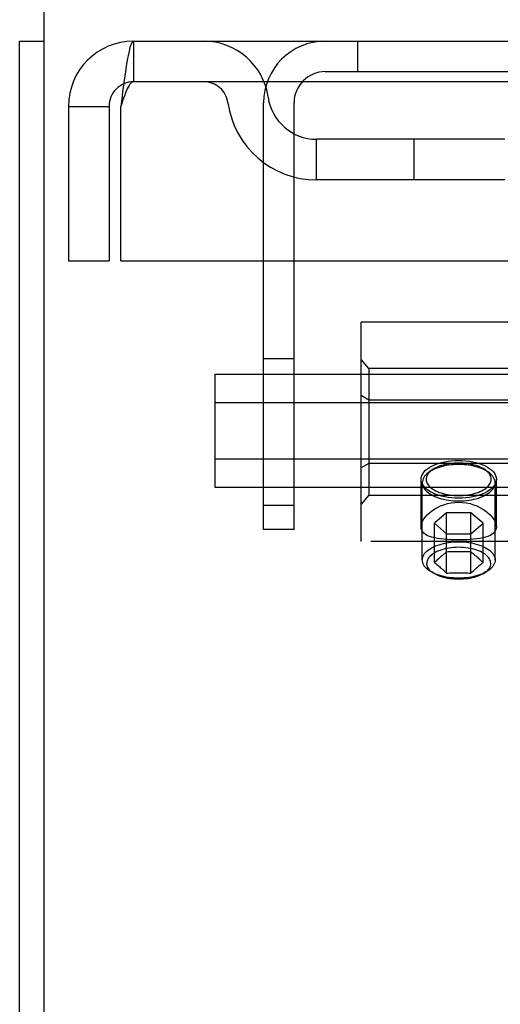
# Model space of a CAD drawing. Header units: inches. Extents: x 0 to 268, y 0 to 174.
# Tile 39 of 125: x 48.14 to 49.37, y 128.63 to 131.15. Entities that reach past the tile are written whole.
import ezdxf

# ---------------------------------------------------------------- set-up
doc = ezdxf.new("R2010")
doc.units = ezdxf.units.IN
doc.header["$LTSCALE"] = 14.754949
doc.header["$MEASUREMENT"] = 0
doc.linetypes.add('HIDDEN', pattern=[0.2, 0.1, -0.1])
doc.layers.get('0').update_dxf_attribs({"linetype": 'CONTINUOUS'})
doc.layers.add('DEFAULT_2', color=8, linetype='HIDDEN')

msp = doc.modelspace()

# ---------------------------------------------------------------- linework, layer by layer
at = {"color": 7, "linetype": 'Continuous'}
for p, q in [((48.2058, 128.0361), (48.2058, 131.2236)), ((48.1433, 47.3486), (48.1433, 131.0986)), ((48.1433, 131.0986), (48.2058, 131.0986))]:
    msp.add_line(p, q, dxfattribs=at)
at = {"layer": 'DEFAULT_2', "color": 8, "linetype": 'HIDDEN'}
for p, q in [((48.4353, 131.0986), (48.4353, 130.9946)), ((48.4353, 131.0986), (52.7058, 131.0986)), ((49.0093, 131.0986), (49.0093, 131.0206)), ((48.9263, 131.0206), (50.6103, 131.0206)), ((52.7058, 130.9946), (48.4353, 130.9946)), ((48.2683, 130.9316), (48.2683, 130.5361)), ((48.2683, 130.9316), (48.3723, 130.9316)), ((48.3723, 130.9316), (48.3723, 130.5361)), ((48.4023, 130.5361), (48.4023, 130.9316)), ((48.7683, 129.8486), (48.7683, 130.9406)), ((48.8463, 129.8486), (48.8463, 130.9406)), ((48.9038, 130.7436), (48.9038, 130.8476)), ((49.3867, 130.8476), (48.9038, 130.8476)), ((49.1538, 130.7436), (49.1538, 130.8476)), ((49.3867, 130.7436), (48.9038, 130.7436)), ((48.2683, 130.5361), (48.3723, 130.5361)), ((48.4023, 130.5361), (52.4558, 130.5361)), ((49.0183, 129.8176), (49.0183, 130.3796)), ((49.6746, 130.3796), (49.0183, 130.3796)), ((48.7683, 130.2861), (48.8463, 130.2861)), ((49.0383, 130.2609), (49.0183, 130.2839)), ((48.6433, 130.2458), (48.6433, 129.9571)), ((48.6433, 130.2458), (125.3933, 130.2458)), ((49.0383, 130.2609), (49.0383, 129.9364)), ((50.4983, 130.2609), (49.0383, 130.2609)), ((48.6433, 130.1736), (125.3933, 130.1736)), ((49.0383, 130.1797), (49.0183, 130.1913)), ((50.4983, 130.1797), (49.0383, 130.1797)), ((48.6433, 130.0293), (125.3933, 130.0293)), ((49.0383, 130.0175), (49.0183, 130.006)), ((50.4983, 130.0175), (49.0383, 130.0175)), ((49.2004, 130.001), (49.1922, 129.9952)), ((49.3363, 130.001), (49.3445, 129.9952)), ((49.1718, 129.8553), (49.1718, 129.9769)), ((49.3648, 129.8553), (49.3648, 129.9769)), ((48.6433, 129.9571), (125.3933, 129.9571)), ((49.1751, 129.7704), (49.1751, 129.9683)), ((49.3616, 129.7704), (49.3616, 129.9683)), ((49.0383, 129.9364), (49.0183, 129.9133)), ((49.0383, 129.9364), (50.4983, 129.9364)), ((48.7683, 129.9111), (48.8463, 129.9111)), ((49.2372, 129.8914), (49.206, 129.8644)), ((49.2372, 129.7368), (49.2372, 129.8914)), ((49.2995, 129.8914), (49.2372, 129.8914)), ((49.2995, 129.7368), (49.2995, 129.8914)), ((49.3307, 129.8644), (49.2995, 129.8914)), ((48.8463, 129.8486), (48.7683, 129.8486)), ((49.206, 129.7638), (49.206, 129.8644)), ((49.206, 129.8644), (49.2372, 129.8374)), ((49.2995, 129.8374), (49.3307, 129.8644)), ((49.3307, 129.7638), (49.3307, 129.8644)), ((50.5183, 129.8176), (49.0183, 129.8176)), ((49.2372, 129.8374), (49.2995, 129.8374)), ((49.2103, 129.7678), (49.2081, 129.7658)), ((49.2124, 129.7698), (49.2103, 129.7678)), ((49.2146, 129.7717), (49.2124, 129.7698)), ((49.2167, 129.7736), (49.2146, 129.7717)), ((49.2188, 129.7755), (49.2167, 129.7736)), ((49.2211, 129.7776), (49.2188, 129.7755)), ((49.3156, 129.7776), (49.313, 129.7798)), ((49.3179, 129.7755), (49.3156, 129.7776)), ((49.32, 129.7736), (49.3179, 129.7755)), ((49.3221, 129.7717), (49.32, 129.7736)), ((49.3243, 129.7698), (49.3221, 129.7717)), ((49.3264, 129.7678), (49.3243, 129.7698)), ((49.3286, 129.7658), (49.3264, 129.7678)), ((49.2081, 129.7658), (49.206, 129.7638)), ((49.206, 129.7638), (49.2081, 129.7621)), ((49.2081, 129.7621), (49.2103, 129.7604)), ((49.2103, 129.7604), (49.2124, 129.7587)), ((49.2124, 129.7587), (49.2146, 129.7569)), ((49.2146, 129.7569), (49.2167, 129.7552)), ((49.2167, 129.7552), (49.2188, 129.7534)), ((49.2188, 129.7534), (49.2211, 129.7514)), ((49.3116, 129.7479), (49.3143, 129.7503)), ((49.3143, 129.7503), (49.3168, 129.7524)), ((49.3168, 129.7524), (49.319, 129.7543)), ((49.319, 129.7543), (49.3211, 129.756)), ((49.3211, 129.756), (49.3232, 129.7578)), ((49.3232, 129.7578), (49.3253, 129.7595)), ((49.3253, 129.7595), (49.3275, 129.7613)), ((49.3307, 129.7638), (49.3286, 129.7658)), ((49.2067, 129.7348), (49.1982, 129.7397)), ((49.33, 129.7348), (49.3385, 129.7397))]:
    msp.add_line(p, q, dxfattribs=at)
for points in [[(48.4353, 131.0986), (48.433, 131.0976), (48.4306, 131.0944), (48.4283, 131.0892), (48.4259, 131.0821), (48.4236, 131.073), (48.4212, 131.0622), (48.4188, 131.0497), (48.4165, 131.0357), (48.4141, 131.0205), (48.4118, 131.0041), (48.4094, 130.9868), (48.4071, 130.9688), (48.4047, 130.9503), (48.4023, 130.9316)], [(48.4353, 130.9946), (48.433, 130.9942), (48.4306, 130.993), (48.4283, 130.9911), (48.4259, 130.9884), (48.4236, 130.985), (48.4212, 130.9809), (48.4188, 130.9762), (48.4165, 130.9709), (48.4141, 130.9651), (48.4118, 130.959), (48.4094, 130.9524), (48.4071, 130.9456), (48.4047, 130.9387), (48.4023, 130.9316)], [(49.2161, 130.0175), (49.2241, 130.0198), (49.2324, 130.0217), (49.2411, 130.0232), (49.25, 130.0243), (49.2591, 130.025), (49.2683, 130.0252)], [(49.2683, 130.0252), (49.2776, 130.025), (49.2867, 130.0243), (49.2956, 130.0232), (49.3043, 130.0217), (49.3126, 130.0198), (49.3206, 130.0175)], [(49.1718, 129.9769), (49.1723, 129.9817), (49.1738, 129.9865), (49.1761, 129.9912), (49.1794, 129.9957), (49.1836, 130), (49.1886, 130.0041), (49.1945, 130.008), (49.201, 130.0115), (49.2082, 130.0147), (49.2161, 130.0175)], [(49.1922, 129.9952), (49.1899, 129.9935), (49.1865, 129.9906), (49.1835, 129.9877), (49.181, 129.9846), (49.1789, 129.9814), (49.1772, 129.9782), (49.176, 129.9749), (49.1753, 129.9716), (49.1751, 129.9683)], [(49.2004, 130.001), (49.1983, 129.9995), (49.1953, 129.9969), (49.1926, 129.9942), (49.1904, 129.9915), (49.1885, 129.9887), (49.187, 129.9858), (49.1859, 129.9829), (49.1853, 129.9799), (49.1851, 129.9769), (49.1853, 129.974), (49.1859, 129.971), (49.187, 129.9681), (49.1885, 129.9652), (49.1904, 129.9624), (49.1926, 129.9596), (49.1953, 129.957), (49.1983, 129.9544), (49.2017, 129.952), (49.2055, 129.9497), (49.2095, 129.9475), (49.2139, 129.9455), (49.2185, 129.9436), (49.2234, 129.9419), (49.2285, 129.9404), (49.2339, 129.9391), (49.2394, 129.9379), (49.245, 129.937), (49.2508, 129.9363), (49.2566, 129.9357), (49.2624, 129.9354), (49.2683, 129.9353)], [(49.2683, 130.0149), (49.2617, 130.0148), (49.2552, 130.0144), (49.2486, 130.0139), (49.2422, 130.013), (49.2359, 130.012), (49.2297, 130.0107), (49.2237, 130.0092), (49.218, 130.0075), (49.2125, 130.0056), (49.2073, 130.0035), (49.2025, 130.0013), (49.1979, 129.9988), (49.1937, 129.9962), (49.1922, 129.9952)], [(49.2683, 130.0186), (49.2624, 130.0185), (49.2566, 130.0181), (49.2508, 130.0176), (49.245, 130.0169), (49.2394, 130.016), (49.2339, 130.0148), (49.2285, 130.0135), (49.2234, 130.012), (49.2185, 130.0103), (49.2139, 130.0084), (49.2095, 130.0064), (49.2055, 130.0042), (49.2017, 130.0019), (49.2004, 130.001)], [(49.3363, 130.001), (49.335, 130.0019), (49.3312, 130.0042), (49.3272, 130.0064), (49.3228, 130.0084), (49.3182, 130.0103), (49.3133, 130.012), (49.3082, 130.0135), (49.3028, 130.0148), (49.2973, 130.016), (49.2917, 130.0169), (49.2859, 130.0176), (49.2801, 130.0181), (49.2742, 130.0185), (49.2683, 130.0186)], [(49.3445, 129.9952), (49.343, 129.9962), (49.3388, 129.9988), (49.3342, 130.0013), (49.3293, 130.0035), (49.3242, 130.0056), (49.3187, 130.0075), (49.3129, 130.0092), (49.307, 130.0107), (49.3008, 130.012), (49.2945, 130.013), (49.2881, 130.0139), (49.2815, 130.0144), (49.2749, 130.0148), (49.2683, 130.0149)], [(49.2683, 129.9353), (49.2742, 129.9354), (49.2801, 129.9357), (49.2859, 129.9363), (49.2917, 129.937), (49.2973, 129.9379), (49.3028, 129.9391), (49.3082, 129.9404), (49.3133, 129.9419), (49.3182, 129.9436), (49.3228, 129.9455), (49.3272, 129.9475), (49.3312, 129.9497), (49.335, 129.952), (49.3384, 129.9544), (49.3414, 129.957), (49.3441, 129.9596), (49.3463, 129.9624), (49.3482, 129.9652), (49.3497, 129.9681), (49.3507, 129.971), (49.3514, 129.974), (49.3516, 129.9769), (49.3514, 129.9799), (49.3507, 129.9829), (49.3497, 129.9858), (49.3482, 129.9887), (49.3463, 129.9915), (49.3441, 129.9942), (49.3414, 129.9969), (49.3384, 129.9995), (49.3363, 130.001)], [(49.3206, 130.0175), (49.3285, 130.0147), (49.3357, 130.0115), (49.3422, 130.008), (49.348, 130.0041), (49.3531, 130), (49.3573, 129.9957), (49.3605, 129.9912), (49.3629, 129.9865), (49.3644, 129.9817), (49.3648, 129.9769)], [(49.3616, 129.9683), (49.3614, 129.9716), (49.3606, 129.9749), (49.3595, 129.9782), (49.3578, 129.9814), (49.3557, 129.9846), (49.3532, 129.9877), (49.3502, 129.9906), (49.3468, 129.9935), (49.3445, 129.9952)], [(49.2161, 129.9364), (49.2082, 129.9392), (49.201, 129.9424), (49.1945, 129.9459), (49.1886, 129.9497), (49.1836, 129.9538), (49.1794, 129.9582), (49.1761, 129.9627), (49.1738, 129.9674), (49.1723, 129.9721), (49.1718, 129.9769)], [(49.3648, 129.9769), (49.3644, 129.9721), (49.3629, 129.9674), (49.3605, 129.9627), (49.3573, 129.9582), (49.3531, 129.9538), (49.348, 129.9497), (49.3422, 129.9459), (49.3357, 129.9424), (49.3285, 129.9392), (49.3206, 129.9364)], [(49.1751, 129.9683), (49.1753, 129.9649), (49.176, 129.9616), (49.1772, 129.9584), (49.1789, 129.9551), (49.181, 129.952), (49.1835, 129.9489), (49.1865, 129.9459), (49.1899, 129.943), (49.1937, 129.9403), (49.1979, 129.9377), (49.2025, 129.9353), (49.2073, 129.933), (49.2125, 129.9309), (49.218, 129.929), (49.2237, 129.9273), (49.2297, 129.9258), (49.2359, 129.9246), (49.2422, 129.9235), (49.2486, 129.9227), (49.2552, 129.9221), (49.2617, 129.9218), (49.2683, 129.9217)], [(49.2683, 129.9217), (49.2749, 129.9218), (49.2815, 129.9221), (49.2881, 129.9227), (49.2945, 129.9235), (49.3008, 129.9246), (49.307, 129.9258), (49.3129, 129.9273), (49.3187, 129.929), (49.3242, 129.9309), (49.3293, 129.933), (49.3342, 129.9353), (49.3388, 129.9377), (49.343, 129.9403), (49.3468, 129.943), (49.3502, 129.9459), (49.3532, 129.9489), (49.3557, 129.952), (49.3578, 129.9551), (49.3595, 129.9584), (49.3606, 129.9616), (49.3614, 129.9649), (49.3616, 129.9683)], [(49.1718, 129.8553), (49.1723, 129.8601), (49.1737, 129.8652), (49.176, 129.8704), (49.1791, 129.8757), (49.1831, 129.8811), (49.1879, 129.8863), (49.1934, 129.8914), (49.1996, 129.8963), (49.2064, 129.9009), (49.2139, 129.9051), (49.2218, 129.9088), (49.2303, 129.912), (49.2393, 129.9147), (49.2487, 129.9167), (49.2584, 129.9179), (49.2683, 129.9183)], [(49.2683, 129.9287), (49.2591, 129.9289), (49.25, 129.9296), (49.2411, 129.9307), (49.2324, 129.9322), (49.2241, 129.9341), (49.2161, 129.9364)], [(49.3206, 129.9364), (49.3126, 129.9341), (49.3043, 129.9322), (49.2956, 129.9307), (49.2867, 129.9296), (49.2776, 129.9289), (49.2683, 129.9287)], [(49.2683, 129.9183), (49.2783, 129.9179), (49.288, 129.9167), (49.2974, 129.9147), (49.3064, 129.912), (49.3149, 129.9088), (49.3228, 129.9051), (49.3303, 129.9009), (49.3371, 129.8963), (49.3433, 129.8914), (49.3488, 129.8863), (49.3536, 129.8811), (49.3576, 129.8757), (49.3607, 129.8704), (49.363, 129.8652), (49.3644, 129.8601), (49.3648, 129.8553)], [(49.2683, 129.8218), (49.2584, 129.8219), (49.2487, 129.8222), (49.2393, 129.8227), (49.2303, 129.8234), (49.2218, 129.8243), (49.2139, 129.8254), (49.2065, 129.8268), (49.1996, 129.8286), (49.1934, 129.8306), (49.1879, 129.833), (49.1831, 129.8358), (49.1791, 129.839), (49.176, 129.8425), (49.1737, 129.8464), (49.1723, 129.8507), (49.1718, 129.8553)], [(49.3648, 129.8553), (49.3644, 129.8507), (49.363, 129.8464), (49.3607, 129.8425), (49.3576, 129.839), (49.3536, 129.8358), (49.3488, 129.833), (49.3433, 129.8306), (49.337, 129.8286), (49.3302, 129.8268), (49.3228, 129.8254), (49.3148, 129.8243), (49.3064, 129.8234), (49.2974, 129.8227), (49.288, 129.8222), (49.2783, 129.8219), (49.2683, 129.8218)], [(49.1751, 129.7704), (49.1753, 129.7737), (49.176, 129.777), (49.1772, 129.7803), (49.1789, 129.7835), (49.181, 129.7867), (49.1835, 129.7898), (49.1865, 129.7928), (49.1899, 129.7956), (49.1937, 129.7983), (49.1979, 129.8009), (49.2024, 129.8034), (49.2073, 129.8056), (49.2125, 129.8077), (49.2179, 129.8096), (49.2237, 129.8113), (49.2296, 129.8128), (49.2358, 129.8141), (49.2421, 129.8151), (49.2485, 129.816), (49.2551, 129.8166), (49.2617, 129.8169), (49.2683, 129.817)], [(49.3503, 129.7618), (49.3501, 129.7649), (49.3494, 129.7679), (49.3482, 129.7709), (49.3466, 129.7739), (49.3446, 129.7768), (49.3422, 129.7796), (49.3393, 129.7823), (49.336, 129.7849), (49.3324, 129.7874), (49.3284, 129.7897), (49.3241, 129.7919), (49.3194, 129.7939), (49.3145, 129.7957), (49.3093, 129.7973), (49.3039, 129.7987), (49.2983, 129.8), (49.2925, 129.801), (49.2866, 129.8018), (49.2806, 129.8023), (49.2745, 129.8027), (49.2683, 129.8028), (49.2622, 129.8027), (49.2561, 129.8023), (49.2501, 129.8018), (49.2442, 129.801), (49.2384, 129.8), (49.2328, 129.7987), (49.2274, 129.7973), (49.2222, 129.7957), (49.2173, 129.7939), (49.2126, 129.7919), (49.2083, 129.7897), (49.2043, 129.7874), (49.2006, 129.7849), (49.1974, 129.7823), (49.1945, 129.7796), (49.1921, 129.7768), (49.19, 129.7739), (49.1885, 129.7709), (49.1873, 129.7679), (49.1866, 129.7649), (49.1864, 129.7618)], [(49.2683, 129.817), (49.275, 129.8169), (49.2816, 129.8166), (49.2882, 129.816), (49.2946, 129.8151), (49.3009, 129.8141), (49.3071, 129.8128), (49.313, 129.8113), (49.3188, 129.8096), (49.3242, 129.8077), (49.3294, 129.8056), (49.3343, 129.8034), (49.3388, 129.8009), (49.343, 129.7983), (49.3468, 129.7956), (49.3502, 129.7928), (49.3532, 129.7898), (49.3557, 129.7867), (49.3578, 129.7835), (49.3595, 129.7803), (49.3606, 129.777), (49.3614, 129.7737), (49.3616, 129.7704)], [(49.1982, 129.7397), (49.1937, 129.7425), (49.1899, 129.7452), (49.1865, 129.7481), (49.1835, 129.751), (49.181, 129.7541), (49.1789, 129.7573), (49.1772, 129.7605), (49.176, 129.7638), (49.1753, 129.7671), (49.1751, 129.7704)], [(49.2372, 129.7908), (49.2353, 129.7893), (49.2334, 129.7878), (49.2316, 129.7864), (49.2299, 129.785), (49.2282, 129.7836), (49.2266, 129.7823), (49.2251, 129.781), (49.2237, 129.7798), (49.2211, 129.7776)], [(49.2995, 129.7908), (49.2956, 129.791), (49.2917, 129.7911), (49.2878, 129.7912), (49.284, 129.7913), (49.2801, 129.7914), (49.2762, 129.7914), (49.2723, 129.7915), (49.2683, 129.7915), (49.2644, 129.7915), (49.2605, 129.7914), (49.2566, 129.7914), (49.2527, 129.7913), (49.2488, 129.7912), (49.245, 129.7911), (49.2411, 129.791), (49.2372, 129.7908)], [(49.313, 129.7798), (49.3116, 129.781), (49.31, 129.7823), (49.3084, 129.7836), (49.3068, 129.785), (49.305, 129.7864), (49.3032, 129.7879), (49.3014, 129.7893), (49.2995, 129.7908)], [(49.3616, 129.7704), (49.3614, 129.7671), (49.3606, 129.7638), (49.3595, 129.7605), (49.3578, 129.7573), (49.3557, 129.7541), (49.3532, 129.751), (49.3502, 129.7481), (49.3468, 129.7452), (49.343, 129.7425), (49.3385, 129.7397)], [(49.2067, 129.7348), (49.2027, 129.7373), (49.1994, 129.7397), (49.1964, 129.7422), (49.1938, 129.7448), (49.1916, 129.7475), (49.1897, 129.7503), (49.1883, 129.7531), (49.1872, 129.756), (49.1866, 129.7589), (49.1864, 129.7618)], [(49.2211, 129.7514), (49.2237, 129.7491), (49.2251, 129.7479), (49.2266, 129.7465), (49.2282, 129.7451), (49.2299, 129.7436), (49.2317, 129.742), (49.2334, 129.7403), (49.2353, 129.7386), (49.2372, 129.7368)], [(49.2995, 129.7368), (49.3014, 129.7386), (49.3032, 129.7403), (49.305, 129.742), (49.3068, 129.7436), (49.3085, 129.7451), (49.3101, 129.7465), (49.3116, 129.7479)], [(49.3275, 129.7613), (49.3296, 129.763), (49.3307, 129.7638)], [(49.3503, 129.7618), (49.3501, 129.7589), (49.3494, 129.756), (49.3484, 129.7531), (49.347, 129.7503), (49.3451, 129.7475), (49.3429, 129.7448), (49.3403, 129.7422), (49.3373, 129.7397), (49.3339, 129.7373), (49.33, 129.7348)], [(49.2683, 129.7238), (49.2617, 129.7239), (49.2551, 129.7243), (49.2485, 129.7248), (49.2421, 129.7257), (49.2358, 129.7267), (49.2296, 129.728), (49.2237, 129.7295), (49.2179, 129.7312), (49.2125, 129.7331), (49.2073, 129.7352), (49.2024, 129.7374), (49.1982, 129.7397)], [(49.2683, 129.7209), (49.2625, 129.721), (49.2567, 129.7213), (49.2509, 129.7218), (49.2453, 129.7225), (49.2397, 129.7234), (49.2343, 129.7246), (49.2291, 129.7259), (49.224, 129.7274), (49.2192, 129.729), (49.2147, 129.7309), (49.2104, 129.7329), (49.2067, 129.7348)], [(49.2372, 129.7368), (49.2411, 129.737), (49.245, 129.7371), (49.2488, 129.7372), (49.2527, 129.7373), (49.2566, 129.7374), (49.2605, 129.7374), (49.2644, 129.7375), (49.2683, 129.7375), (49.2723, 129.7375), (49.2762, 129.7374), (49.2801, 129.7374), (49.284, 129.7373), (49.2878, 129.7372), (49.2917, 129.7371), (49.2956, 129.737), (49.2995, 129.7368)], [(49.3385, 129.7397), (49.3343, 129.7374), (49.3294, 129.7352), (49.3242, 129.7331), (49.3188, 129.7312), (49.313, 129.7295), (49.3071, 129.728), (49.3009, 129.7267), (49.2946, 129.7257), (49.2882, 129.7248), (49.2816, 129.7243), (49.275, 129.7239), (49.2683, 129.7238)], [(49.33, 129.7348), (49.3263, 129.7329), (49.322, 129.7309), (49.3174, 129.729), (49.3126, 129.7274), (49.3076, 129.7259), (49.3024, 129.7246), (49.297, 129.7234), (49.2914, 129.7225), (49.2858, 129.7218), (49.28, 129.7213), (49.2742, 129.721), (49.2683, 129.7209)]]:
    msp.add_lwpolyline(points, dxfattribs=at)
for centre, radius, start, end in [((48.4353, 130.9316), 0.167, 90, 180), ((48.6147, 130.9316), 0.167, 8.0716, 90), ((48.9263, 130.9406), 0.158, 90, 180), ((48.9263, 130.9406), 0.08, 90, 180), ((48.4353, 130.9316), 0.063, 90, 180), ((48.6151, 130.9321), 0.0625, 7.9863, 90), ((48.9038, 130.9726), 0.125, 188.0716, 270), ((48.9038, 130.9726), 0.229, 187.9863, 270)]:
    msp.add_arc(centre, radius, start, end, dxfattribs=at)

doc.saveas('drawing.dxf')
